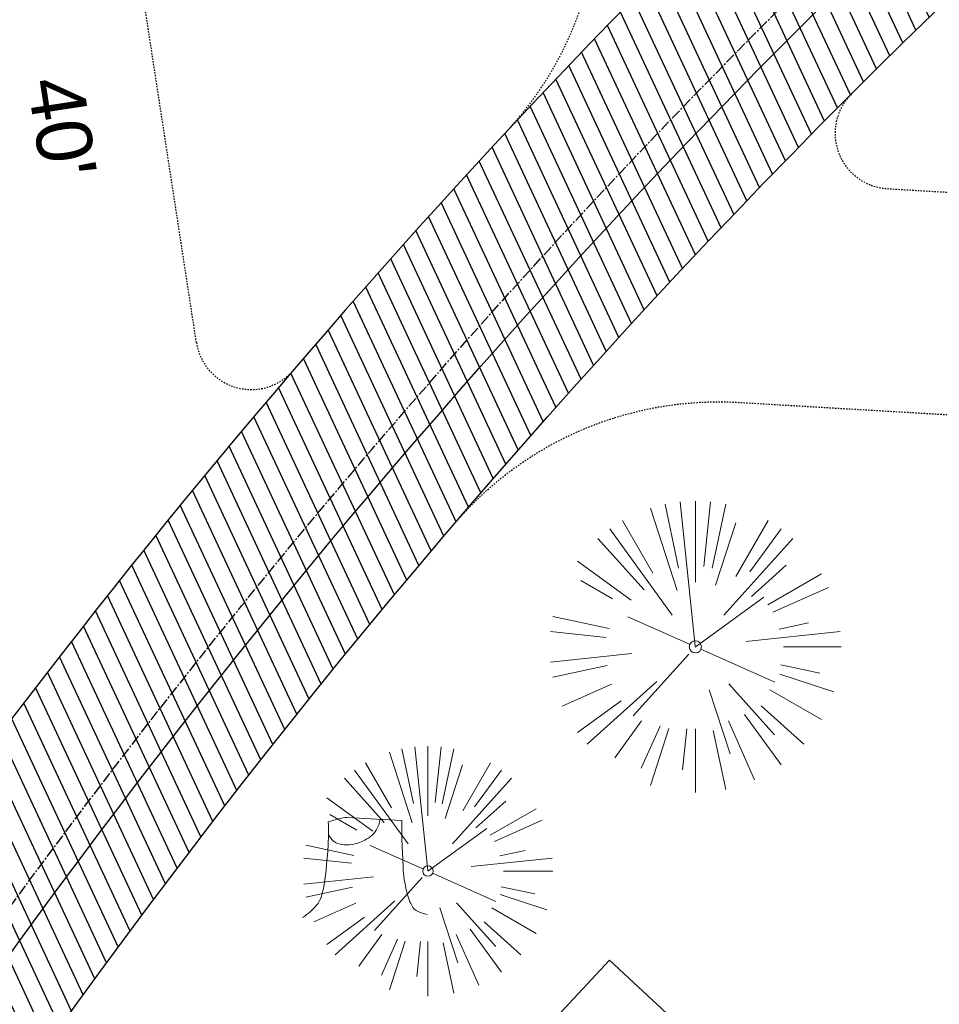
# Model space of a CAD drawing. Header units: feet. Extents: x 1134296 to 1140710, y 647902 to 649877.
# Tile 24 of 42: x 1134650 to 1134716, y 649078 to 649149. Entities that reach past the tile are written whole.
import ezdxf
from ezdxf.lldxf.tags import DXFTag

# ---------------------------------------------------------------- set-up
doc = ezdxf.new("R2010")
doc.units = ezdxf.units.FT
doc.header["$MEASUREMENT"] = 0
doc.linetypes.add('CENTER2', pattern=[1.125, 0.75, -0.125, 0.125, -0.125])
doc.linetypes.add('RAD', pattern=[0.13, 0.08, -0.05])
for name, color, linetype in [('C-CAMPSITE-PADS', 6, 'Continuous'), ('C-PRKG-ASPH', 5, 'Continuous'), ('C-ROAD-ASPHALT', 1, 'Continuous'), ('C-ROAD-CNTR', 1, 'CENTER2'), ('C-ROAD-GRVL', 1, 'RAD'), ('C-UTIL-WATER-MEP', 7, 'WATER (.5x)'), ('G-TEXT-ST02', 2, 'Continuous'), ('G-XREF', 7, 'Continuous')]:
    doc.layers.add(name, color=color, linetype=linetype)
doc.layers.add('V-SITE-VEGE', color=8, linetype='Continuous', lineweight=18)
doc.styles.add('Arial', font='arial.ttf', dxfattribs={"height": 180})
doc.styles.get("Standard").update_dxf_attribs({"font": 'arial.ttf'})
tags = doc.linetypes.add('WATER (.5x)', pattern='A,0.75,-0.2,["W",Standard,S=0.08,R=0,X=-0.1,Y=-0.04],-0.05', length=1).pattern_tags.tags
tags[6] = DXFTag(74, 10)

# ---------------------------------------------------------------- blocks, each defined once
blk = doc.blocks.new('V-SITE-VEGE-Stump')
for points in [[(-0.07764030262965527, 0.1564565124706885, -0.02766804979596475), (-0.05341885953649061, 0.1633605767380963, -0.0679781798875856), (-0.04316680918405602, 0.1642506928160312), (0.008593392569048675, 0.1616126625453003), (0.05395851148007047, 0.1590945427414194)], [(0.01506844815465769, 0.161253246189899, -0.08286378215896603), (0.008147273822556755, 0.1419669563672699, -0.1113242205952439), (-0.002098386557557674, 0.130555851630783, -0.03931328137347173), (-0.01592715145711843, 0.1222882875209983, -0.04919659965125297), (-0.02797848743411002, 0.1177254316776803, -0.06600187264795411), (-0.0446681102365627, 0.1155126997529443, -0.07018691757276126), (-0.06035359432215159, 0.1177254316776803, -0.1148593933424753), (-0.06850904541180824, 0.1222766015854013, -0.0759377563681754), (-0.07734269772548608, 0.1331671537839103)], [(0.05395851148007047, 0.1590945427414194, 0.004334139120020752), (0.05376627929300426, 0.1369184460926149, 0.00834373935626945), (0.05395851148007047, 0.1253997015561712), (0.05605689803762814, 0.07623641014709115, 0.04625247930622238), (0.06241632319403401, 0.03170819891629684, 0.06962485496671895), (0.07334360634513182, 0.00381048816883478, 0.1497246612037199), (0.07941695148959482, -0.001975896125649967, 0.05852299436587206), (0.09922370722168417, -0.009139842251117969)], [(-0.122905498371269, -0.01429599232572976, 0.05261256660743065), (-0.09863241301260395, 0.007697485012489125, 0.1061947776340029), (-0.09053039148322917, 0.02191696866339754, 0.04486152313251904), (-0.08374707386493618, 0.05273626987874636, 0.02007395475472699), (-0.07764030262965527, 0.1228815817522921, 0.01167487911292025), (-0.07732468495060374, 0.1363966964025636, 0.007866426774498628), (-0.07764030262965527, 0.1564565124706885)]]:
    blk.add_lwpolyline(points, format="xyb")
blk = doc.blocks.new('V-SITE-VEGE-Coniferious Tree 2')
at = {"color": 0, "linetype": 'ByBlock'}
for p, q in [((-0.06264093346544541, 0.1926377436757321), (-0.1545378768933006, 0.4755369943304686)), ((-0.0574950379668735, 0.2703678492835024), (-0.1039851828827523, 0.4890788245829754)), ((-0.0003172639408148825, 0.0025937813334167), (-0.05229705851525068, 0.4972664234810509)), ((-3.601054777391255e-05, 0.2219193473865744), (-3.601054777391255e-05, 0.5000060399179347)), ((0.02890183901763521, 0.2753366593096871), (0.05222503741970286, 0.4972664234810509)), ((0.0571938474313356, 0.2692740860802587), (0.1039131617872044, 0.4890788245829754)), ((-0.1460065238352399, 0.2528363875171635), (-0.2500390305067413, 0.4330260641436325)), ((0.06850648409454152, 0.2109817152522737), (0.1382469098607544, 0.425630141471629)), ((0.139142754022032, 0.2410654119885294), (0.2499670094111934, 0.4330260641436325)), ((-0.07913071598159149, 0.1088658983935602), (-0.2939353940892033, 0.4045257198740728)), ((0.1868724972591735, 0.2572635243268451), (0.2938633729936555, 0.4045257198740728)), ((-0.1756943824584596, 0.1950752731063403), (-0.3346129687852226, 0.3715878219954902)), ((0.09777767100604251, 0.108636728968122), (0.3345409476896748, 0.3715878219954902)), ((-0.2201011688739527, 0.1598873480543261), (-0.4045617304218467, 0.2938993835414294)), ((0.1919663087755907, 0.1728666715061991), (0.3115823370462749, 0.2805763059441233)), ((0.2487690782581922, 0.143647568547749), (0.4329900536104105, 0.2500030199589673)), ((-0.2844040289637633, 0.1641894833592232), (-0.393144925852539, 0.2269610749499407)), ((0.2658942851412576, 0.1183972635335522), (0.4567507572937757, 0.2033670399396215)), ((-0.0009318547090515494, -0.0006770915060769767), (0.2349564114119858, 0.1707208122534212)), ((-0.2961437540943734, 0.06292784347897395), (-0.4891148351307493, 0.1039491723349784)), ((-0.01992166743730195, 0.008854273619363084), (-0.2318825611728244, 0.1032199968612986)), ((0.2872695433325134, 0.06106323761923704), (0.3884790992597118, 0.08257391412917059)), ((-0.3060292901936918, 0.03215663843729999), (-0.4973024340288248, 0.05226104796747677)), ((0.173080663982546, 0.01818771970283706), (0.497230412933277, 0.05226104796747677)), ((0.3024988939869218, 0), (0.4999700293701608, 0)), ((-0.2182782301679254, -0.02292736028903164), (-0.4973024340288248, -0.05226104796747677)), ((-0.02300503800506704, -0.02554197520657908), (-0.2137781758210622, -0.2373882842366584)), ((0.01849546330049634, -0.008260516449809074), (0.2719985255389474, -0.1211160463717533)), ((-0.302185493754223, -0.0642195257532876), (-0.4891148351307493, -0.1039491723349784)), ((0.2936342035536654, -0.06241742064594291), (0.4274066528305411, -0.09084484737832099)), ((0.2891445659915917, -0.09395946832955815), (0.4755009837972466, -0.1545018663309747)), ((-0.2881436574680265, -0.1282723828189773), (-0.4568227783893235, -0.2033670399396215)), ((-0.1320480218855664, -0.1188660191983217), (-0.3716238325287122, -0.3345769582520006)), ((0.1143820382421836, -0.1271057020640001), (0.2718110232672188, -0.301920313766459)), ((0.04781873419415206, -0.1473038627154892), (0.1192466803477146, -0.3671294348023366)), ((0.2555295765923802, -0.1475434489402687), (0.4329900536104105, -0.2500030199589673)), ((-0.254528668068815, -0.1848980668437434), (-0.4045617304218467, -0.2938993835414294)), ((0.1688618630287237, -0.2324611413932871), (0.2938633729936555, -0.4045257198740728)), ((0.2253521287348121, -0.2029399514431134), (0.3715518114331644, -0.3345769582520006)), ((-0.1842986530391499, -0.2536176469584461), (-0.2766747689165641, -0.3807650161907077)), ((0.1131111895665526, -0.2541280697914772), (0.2033310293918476, -0.4567867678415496)), ((-0.1213812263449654, -0.2725449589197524), (-0.1855903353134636, -0.4167758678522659)), ((-0.09098502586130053, -0.2799408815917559), (-0.1545378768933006, -0.4755369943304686)), ((-0.02966136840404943, -0.2817638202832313), (-0.04434904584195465, -0.4216092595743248)), ((-3.601054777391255e-05, -0.2817638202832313), (-3.601054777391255e-05, -0.5000060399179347)), ((0.06104806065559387, -0.2873055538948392), (0.1039131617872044, -0.4890788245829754))]:
    blk.add_line(p, q, dxfattribs=at)
blk.add_circle((-3.601054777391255e-05, 0), 0.02083358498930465)
blk = doc.blocks.new('C_XBASE-PACTOLA_02403811')
at = {"layer": 'V-SITE-VEGE'}
for name, p, xscale, yscale, zscale in [('V-SITE-VEGE-Coniferious Tree 2', (1134698.777, 649103.472), 20.99974632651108, 20.99974632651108, 20.99974632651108), ('V-SITE-VEGE-Coniferious Tree 2', (1134679.512, 649087.309), 17.99978256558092, 17.99978256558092, 17.99978256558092), ('V-SITE-VEGE-Stump', (1134675.463, 649084.546), 40.31522404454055, 40.31522404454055, 40.31522404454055)]:
    blk.add_blockref(name, p, dxfattribs=dict(at, xscale=xscale, yscale=yscale, zscale=zscale))
blk = doc.blocks.new('C_PBASE-PACTOLA_02403811')
at = {"layer": 'C-CAMPSITE-PADS'}
blk.add_lwpolyline([(1134678.411658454, 649042.1799189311), (1134666.697380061, 649053.078344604), (1134692.581140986, 649080.8997557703), (1134704.295419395, 649070.0013300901)], dxfattribs=at)
at = {"layer": 'C-ROAD-ASPHALT'}
blk.add_lwpolyline([(1134916.811965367, 648653.2299950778), (1134952.321656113, 648718.215074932, 0.01915469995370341), (1134969.657277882, 648753.0477392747), (1135036.873309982, 648902.1641641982, 0.009218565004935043), (1135044.254367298, 648919.3790657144), (1135101.509820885, 649060.0203951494, 0.04927264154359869), (1135107.544114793, 649080.3791714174), (1135113.245677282, 649110.0761826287, 0.3025232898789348), (1135079.742163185, 649189.7952543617), (1135017.583038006, 649231.0012923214, 0.03670103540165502), (1134952.658282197, 649267.4907225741), (1134930.361796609, 649277.95101182, 0.265468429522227), (1134828.518541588, 649269.7547374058), (1134807.494103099, 649255.3935736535, 0.04164346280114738), (1134780.654611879, 649233.5777859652), (1134706.829601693, 649162.5981949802, 0.05765878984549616), (1134625.196538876, 649063.6602364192, -0.5722564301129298), (1134616.582948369, 649064.0343807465), (1134601.857481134, 649091.7855040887)], format="xyb", dxfattribs=at)
blk.add_lwpolyline([(1134609.502741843, 649004.1715281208, -0.08481675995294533), (1134717.918854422, 649151.0643979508), (1134791.743864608, 649222.0439889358, -0.04164346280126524), (1134816.518779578, 649242.1816391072), (1134837.543218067, 649256.5428028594, -0.2654684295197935), (1134923.566161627, 649263.4658695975), (1134945.862647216, 649253.0055803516, -0.03670103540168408), (1135008.742528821, 649217.6654234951), (1135070.901654, 649176.4593855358, -0.3025232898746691), (1135097.532652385, 649113.0929439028), (1135091.831089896, 649083.3959326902, -0.0492726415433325), (1135086.690765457, 649066.0532714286), (1135029.43531187, 648925.4119419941, -0.009218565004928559), (1135022.286728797, 648908.7392420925), (1134970.105907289, 648792.9779079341, 0.09466954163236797), (1134957.786175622, 648834.7349342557), (1134921.92741579, 648904.3472810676, 0.300313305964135), (1134722.086161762, 649016.5601342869), (1134632.500993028, 649010.1122188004, 0.09071439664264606)], format="xyb", close=True, dxfattribs=at)
at = {"layer": 'C-ROAD-CNTR', "flags": 128}
blk.add_lwpolyline([(1134682.815781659, 648422.2458494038), (1134669.21986276, 648425.8462855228, -0.1774687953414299), (1134620.150062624, 648460.1534391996), (1134616.502637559, 648465.3792168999, -0.1042089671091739), (1134576.197064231, 648560.2628234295), (1134558.554057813, 648650.0509356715, -0.01381007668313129), (1134553.979962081, 648677.2843639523), (1134544.902369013, 648742.2703875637, -0.09433329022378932), (1134550.434197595, 648854.3354307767), (1134558.997505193, 648889.7214101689, -0.1428635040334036), (1134712.374228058, 649156.8312964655), (1134786.199238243, 649227.8108874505, -0.04164346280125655), (1134812.006441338, 649248.7876063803), (1134833.030879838, 649263.1487701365, -0.2654684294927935), (1134926.96397912, 649270.7084407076), (1134949.260464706, 649260.2481514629, -0.03670103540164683), (1135013.162783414, 649224.3333579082), (1135075.321908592, 649183.1273199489, -0.3025232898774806), (1135105.389164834, 649111.5845632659), (1135099.687602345, 649081.8875520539, -0.04927264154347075), (1135094.100293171, 649063.036833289), (1135036.844839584, 648922.3955038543, -0.009218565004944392), (1135029.58001939, 648905.4517031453), (1134962.363987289, 648756.3352782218, -0.01915469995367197), (1134945.301367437, 648722.0511597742), (1134909.791676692, 648657.06607992, -0.111236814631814), (1134866.238656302, 648607.5744966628), (1134762.181369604, 648532.0907847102, 0.3229446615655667), (1134716.395894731, 648393.2215671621), (1134719.721086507, 648382.7059234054, -0.1714240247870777), (1134715.287797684, 648249.5554414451), (1134707.163513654, 648228.7837741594, -0.02272318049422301), (1134688.713657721, 648187.2766264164, 0.05045028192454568), (1134653.344169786, 648094.1277041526)], format="xyb", dxfattribs=at)
at = {"layer": 'C-ROAD-GRVL'}
for p, q in [((1134662.831734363, 649125.4018560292), (1134656.344870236, 649167.6568331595)), ((1134712.605721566, 649136.4836111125), (1134745.299338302, 649134.5626938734))]:
    blk.add_line(p, q, dxfattribs=at)
at = {"layer": 'C-ROAD-GRVL', "flags": 128}
for points in [[(1134685.176878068, 649140.5954631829, 0.1923265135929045), (1134691.878487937, 649157.8889760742), (1134691.780446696, 649167.3981559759)], [(1134710.009653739, 649143.3028933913, 0.6468777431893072), (1134712.605721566, 649136.4836111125)], [(1134662.831734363, 649125.4018560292, 0.6412706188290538), (1134669.823009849, 649123.4063102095)], [(1134681.432533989, 649112.3640439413, -0.2348319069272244), (1134701.908788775, 649121.084517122), (1134744.36087496, 649118.5902398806)]]:
    blk.add_lwpolyline(points, format="xyb", dxfattribs=at)
at = {"layer": 'C-UTIL-WATER-MEP', "flags": 128}
blk.add_lwpolyline([(1134713.292159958, 648416.2441137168), (1134669.731849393, 648427.7796426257, -0.1774687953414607), (1134621.79009064, 648461.2981261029), (1134618.142665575, 648466.5239038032, -0.1042089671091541), (1134578.159536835, 648560.6484414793), (1134560.516530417, 648650.4365537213, -0.01381007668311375), (1134555.960731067, 648677.5610482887), (1134546.883138, 648742.5470719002, -0.09433329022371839), (1134552.378087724, 648853.8650148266), (1134560.941395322, 648889.2509942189, -0.1428635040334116), (1134713.760384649, 649155.3895718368), (1134787.585394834, 649226.3691628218, -0.04164346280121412), (1134813.134525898, 649247.1361145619), (1134834.158964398, 649261.4972783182, -0.2654684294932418), (1134926.114524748, 649268.8977979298), (1134948.411010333, 649258.437508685, -0.03670103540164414), (1135012.057719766, 649222.6663743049), (1135074.216844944, 649181.4603363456, -0.302523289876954), (1135103.425036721, 649111.961658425), (1135097.723474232, 649082.264647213, -0.04927264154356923), (1135092.247911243, 649063.7909428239), (1135034.992457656, 648923.1496133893, -0.009218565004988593), (1135027.756696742, 648906.273587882), (1134960.540664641, 648757.1571629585, -0.01915469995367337), (1134943.546295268, 648723.0101809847), (1134908.036604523, 648658.0251011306, -0.1112368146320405), (1134865.064291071, 648609.1934056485), (1134761.007004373, 648533.7096936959, 0.1574684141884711), (1134714.965670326, 648470.6755079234, 0.1574684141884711)], format="xyb", dxfattribs=at)
at = {"layer": 'C-CAMPSITE-PADS', "insert": (1134654.589708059, 649144.823013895), "char_height": 4, "attachment_point": 1, "rotation": 278.6839854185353, "style": 'Arial'}
blk.add_mtext_dynamic_manual_height_columns("40'", width=0.8890231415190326, gutter_width=0.9999999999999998, heights=[0], dxfattribs=at)
blk = doc.blocks.new('C_PHTCH-PACTOLA_02403811')
at = {"layer": 'C-PRKG-ASPH'}
h = blk.add_hatch(dxfattribs=at)
h.set_pattern_fill('ANSI31', color=256, scale=10, angle=70)
h.set_pattern_definition([(115, (0, 0), (-1.132884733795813, -0.5282728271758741), [])])
edge = h.paths.add_edge_path(flags=16)
edge.add_arc((1135093.567290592, 648760.3570235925), 541.9999999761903, 143.5703577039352, 153.2664360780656, ccw=False)
edge.add_arc((1135093.567290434, 648760.3570237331), 541.9999997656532, 133.8742793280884, 143.5703577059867, ccw=False)
edge.add_line((1134717.918854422, 649151.0643979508), (1134791.743864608, 649222.0439889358))
edge.add_arc((1134924.814897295, 649083.6384245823), 191.9999999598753, 124.33581191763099, 133.8742793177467, ccw=False)
edge.add_line((1134816.518779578, 649242.1816391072), (1134837.543218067, 649256.5428028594))
edge.add_arc((1134886.614896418, 649184.7029087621), 87.00000000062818, 64.86660358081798, 124.33581191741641, ccw=False)
edge.add_line((1134923.566161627, 649263.4658695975), (1134945.862647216, 649253.0055803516))
edge.add_arc((1134736.896871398, 648807.5874571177), 491.9999999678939, 56.45911934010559, 64.86660355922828, ccw=False)
edge.add_line((1135008.742528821, 649217.6654234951), (1135070.901654, 649176.4593855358))
edge.add_arc((1135036.644680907, 649124.7828938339), 62.00000000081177, -10.868034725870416, 56.45911933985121, ccw=False)
edge.add_line((1135097.532652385, 649113.0929439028), (1135091.831089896, 649083.3959326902))
edge.add_arc((1135001.481196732, 649100.7423100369), 92.00000001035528, 337.8486329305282, 349.13196525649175, ccw=False)
edge.add_line((1135086.690765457, 649066.0532714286), (1135029.43531187, 648925.4119419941))
edge.add_arc((1134573.749357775, 649110.9228871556), 491.9999995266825, 335.73595333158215, 337.84863296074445, ccw=False)
edge.add_line((1135022.286728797, 648908.7392420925), (1134970.105907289, 648792.9779079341))
edge.add_line((1134970.105907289, 648792.9779079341), (1134955.070696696, 648759.622817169))
edge.add_arc((1134506.533324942, 648961.8064625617), 492.0000003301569, 331.3465562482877, 335.7359533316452, ccw=False)
edge.add_line((1134938.281078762, 648725.8872446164), (1134902.771388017, 648660.9021647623))
edge.add_arc((1134778.161263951, 648728.9926705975), 142.0000000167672, 305.95733191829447, 331.34655630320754, ccw=False)
edge.add_line((1134861.541195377, 648614.0501326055), (1134757.483908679, 648538.5664206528))
edge.add_arc((1134835.579196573, 648430.9089730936), 133.0000000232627, 125.9573319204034, 166.4171722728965)
edge.add_arc((1134672.277915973, 648470.363906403), 35.00000000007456, 244.10855969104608, 346.41717227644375, ccw=False)
edge.add_arc((1134691.461854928, 648509.9128519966), 78.95614352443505, 214.9055155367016, 244.1168481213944, ccw=False)
edge.add_line((1134626.710174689, 648464.732186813), (1134623.062749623, 648469.9579645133))
edge.add_arc((1134821.506139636, 648608.4650796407), 241.9999999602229, 191.1167612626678, 214.9138039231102, ccw=False)
edge.add_line((1134584.046954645, 648561.8052956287), (1134566.403948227, 648651.5934078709))
edge.add_arc((1135049.172208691, 648746.4554480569), 491.9999999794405, 187.9519260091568, 191.1167612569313, ccw=False)
edge.add_line((1134561.903038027, 648678.391101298), (1134552.825444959, 648743.3771249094))
edge.add_arc((1134842.017716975, 648783.7730382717), 292.0000000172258, 166.3961174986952, 187.9519260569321, ccw=False)
edge.add_line((1134558.209758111, 648852.4537669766), (1134566.77306571, 648887.8397463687))
edge.add_arc((1135093.567290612, 648760.357023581), 542.0000000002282, 158.0478401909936, 166.396117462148, ccw=False)
edge.add_arc((1135093.567290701, 648760.357023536), 542.0000000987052, 153.2664360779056, 158.0478401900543, ccw=False)
edge = h.paths.add_edge_path()
edge.add_line((1134664.934415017, 648091.0186503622), (1134641.753924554, 648097.236757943))
edge.add_arc((1135131.441785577, 647965.8792352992), 506.9999999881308, 154.1154939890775, 164.9840567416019, ccw=False)
edge.add_arc((1135131.44177555, 647965.8792402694), 506.9999887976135, 153.4314984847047, 154.115493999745, ccw=False)
edge.add_arc((1134241.513528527, 648410.9103548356), 488.0000000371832, 333.4314984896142, 338.6383717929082)
edge.add_line((1134695.987914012, 648233.1548120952), (1134704.112198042, 648253.9264793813))
edge.add_arc((1134529.027803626, 648322.4060737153), 188.0000000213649, 338.6383717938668, 377.1954705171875)
edge.add_arc((1134651.306425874, 648360.2470375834), 60.00000000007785, 17.1954705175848, 74.97265706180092)
edge.add_line((1134666.863224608, 648418.1951696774), (1134661.500576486, 648419.8056636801))
edge.add_arc((1134691.489318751, 648509.9450223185), 94.99699278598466, 223.9418846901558, 251.5980721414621, ccw=False)
edge.add_arc((1134691.535842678, 648509.9839590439), 95.05751145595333, 214.9165962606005, 223.9393241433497, ccw=False)
edge.add_line((1134613.590003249, 648455.5746160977), (1134609.942525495, 648460.8004692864))
edge.add_arc((1134821.506139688, 648608.4650796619), 258.0000000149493, 191.1167612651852, 214.9138039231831, ccw=False)
edge.add_line((1134568.347173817, 648558.7203512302), (1134550.704167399, 648648.5084634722))
edge.add_arc((1135049.172208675, 648746.4554480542), 507.9999999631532, 187.9519260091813, 191.1167612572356, ccw=False)
edge.add_line((1134546.056886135, 648676.177626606), (1134536.979293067, 648741.163650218))
edge.add_arc((1134842.01771694, 648783.7730382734), 307.9999999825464, 166.3961174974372, 187.9519260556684, ccw=False)
edge.add_line((1134542.658637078, 648856.2170945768), (1134551.221944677, 648891.6030739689))
edge.add_arc((1135093.567290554, 648760.3570237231), 557.9999999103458, 163.9213237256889, 166.3961174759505, ccw=False)
edge.add_arc((1134538.177323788, 648920.4382053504), 19.99999999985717, 343.9213237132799, 402.7699397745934)
edge.add_line((1134552.859048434, 648934.0193305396), (1134533.446357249, 648955.005204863))
edge.add_arc((1135093.567290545, 648760.3570234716), 592.9783928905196, 146.0187423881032, 160.8370986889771, ccw=False)
edge.add_line((1134601.857481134, 649091.7855040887), (1134616.582948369, 649064.0343807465))
edge.add_arc((1134620.999668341, 649066.3780071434), 5.000000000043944, 207.9515834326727, 327.0740857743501)
edge.add_arc((1135093.567290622, 648760.3570235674), 558.0000000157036, 133.8742793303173, 147.0740857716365, ccw=False)
edge.add_line((1134706.829601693, 649162.5981949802), (1134780.654611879, 649233.5777859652))
edge.add_arc((1134924.814897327, 649083.6384245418), 208.0000000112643, 124.3358119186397, 133.8742793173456, ccw=False)
edge.add_line((1134807.494103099, 649255.3935736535), (1134828.518541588, 649269.7547374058))
edge.add_arc((1134886.614896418, 649184.7029087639), 102.9999999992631, 64.86660357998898, 124.33581191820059, ccw=False)
edge.add_line((1134930.361796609, 649277.9510118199), (1134952.658282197, 649267.4907225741))
edge.add_arc((1134736.896871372, 648807.5874570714), 508.0000000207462, 56.4591193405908, 64.86660355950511, ccw=False)
edge.add_line((1135017.583038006, 649231.0012923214), (1135079.742163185, 649189.7952543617))
edge.add_arc((1135036.644680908, 649124.782893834), 77.99999999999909, -10.868034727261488, 56.45911934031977, ccw=False)
edge.add_line((1135113.245677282, 649110.0761826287), (1135107.544114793, 649080.3791714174))
edge.add_arc((1135001.481196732, 649100.7423100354), 108.0000000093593, 337.84863293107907, 349.131965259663, ccw=False)
edge.add_line((1135101.509820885, 649060.0203951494), (1135044.254367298, 648919.3790657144))
edge.add_arc((1134573.749357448, 649110.9228872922), 507.9999998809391, 335.7359533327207, 337.84863295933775, ccw=False)
edge.add_line((1135036.873309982, 648902.1641641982), (1134969.657277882, 648753.0477392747))
edge.add_arc((1134506.53332524, 648961.8064624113), 507.9999999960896, 331.346556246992, 335.73595333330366, ccw=False)
edge.add_line((1134952.321656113, 648718.215074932), (1134916.811965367, 648653.2299950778))
edge.add_arc((1134778.161263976, 648728.9926705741), 157.9999999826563, 305.9573319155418, 331.3465563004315, ccw=False)
edge.add_line((1134870.936117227, 648601.0988607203), (1134766.878830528, 648525.6151487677))
edge.add_arc((1134835.579196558, 648430.9089731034), 117.0000000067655, 125.9573319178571, 162.264860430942)
edge.add_arc((1134752.713885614, 648457.4106757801), 29.99999999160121, 162.264860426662, 196.8024120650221)
edge.add_arc((1134835.579196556, 648430.9089731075), 113.0000000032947, 170.9217318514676, 197.5476736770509)
edge.add_line((1134727.837491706, 648396.8395581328), (1134731.162683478, 648386.3239143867))
edge.add_arc((1134529.027802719, 648322.4060734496), 212.0000009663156, 11.340079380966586, 17.54767372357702, ccw=False)
edge.add_arc((1134529.055568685, 648322.403813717), 211.9732215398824, -20.64909134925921, 11.342153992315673, ccw=False)
edge.add_arc((1134759.869013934, 648235.3149369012), 34.72371615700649, 159.1871917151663, 239.4135572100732)
edge.add_line((1134742.200276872, 648205.422593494), (1134709.513, 648185.696))
edge.add_line((1134709.513, 648185.696), (1134698.996135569, 648181.0065459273))
edge.add_arc((1135131.441785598, 647965.8792352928), 483.0000000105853, 153.5511843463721, 164.9840567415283)

msp = doc.modelspace()

# ---------------------------------------------------------------- block references
at = {"layer": 'G-TEXT-ST02'}
msp.add_blockref('C_PHTCH-PACTOLA_02403811', (0, 0), dxfattribs=at)

# ---------------------------------------------------------------- next in the draw order: block references
at = {"layer": 'G-XREF'}
msp.add_blockref('C_XBASE-PACTOLA_02403811', (0, 0), dxfattribs=at)

# ---------------------------------------------------------------- next in the draw order: block references
msp.add_blockref('C_PBASE-PACTOLA_02403811', (0, 0), dxfattribs=at)

doc.saveas('drawing.dxf')
